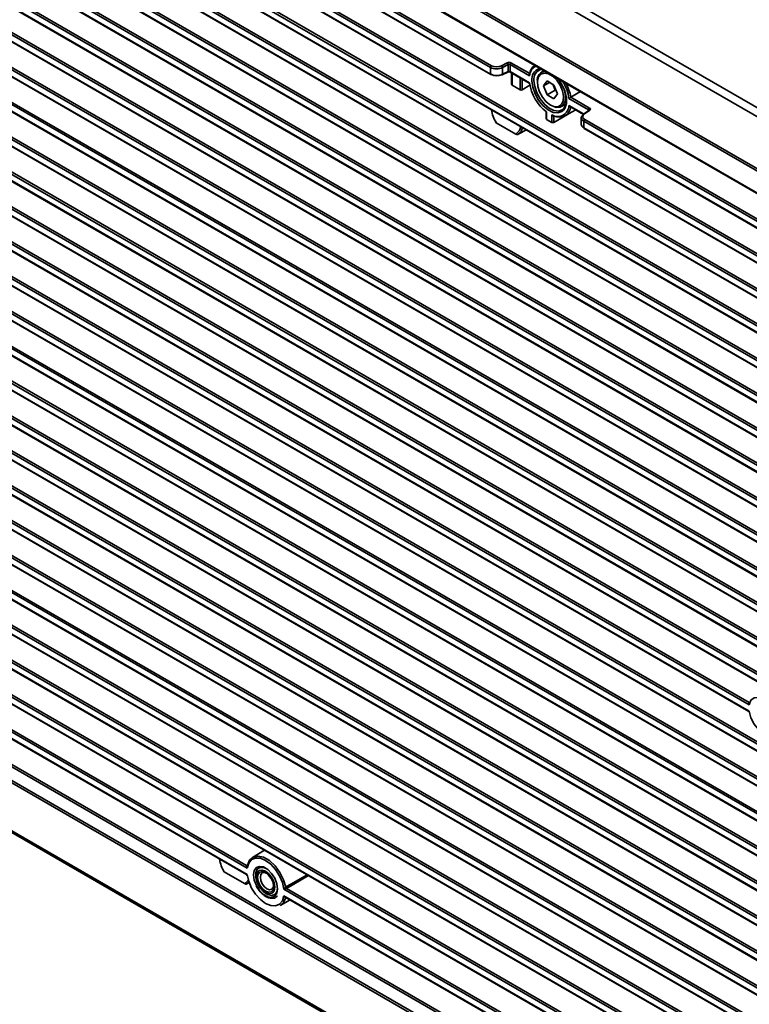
# Model space of a CAD drawing. Header units: millimetres. Extents: x 0 to 1118, y 0 to 864.
# Tile 8 of 250: x 135 to 168, y 154 to 198. Entities that reach past the tile are written whole.
import ezdxf

# ---------------------------------------------------------------- set-up
doc = ezdxf.new("R2010")
doc.units = ezdxf.units.MM

msp = doc.modelspace()

# ---------------------------------------------------------------- linework, layer by layer
at = {"color": 7, "linetype": 'Continuous', "lineweight": 35}
for p, q in [((188.328, 181.675), (104.359, 230.15)), ((104.536, 230.449), (188.505, 181.974)), ((104.292, 227.91), (188.261, 179.435)), ((104.292, 227.807), (188.261, 179.333)), ((104.292, 226.837), (188.261, 178.363)), ((104.305, 226.808), (188.274, 178.334)), ((188.261, 174.057), (104.292, 222.531)), ((104.336, 222.608), (188.305, 174.133)), ((104.292, 217.651), (188.261, 169.177)), ((104.305, 217.622), (188.274, 169.148)), ((188.261, 167.933), (104.292, 216.407)), ((104.336, 216.484), (188.305, 168.009)), ((104.292, 216.12), (188.261, 167.646)), ((104.305, 216.091), (188.274, 167.617)), ((115.235, 215.927), (188.261, 173.77)), ((115.248, 215.898), (188.274, 173.741)), ((104.336, 214.952), (188.305, 166.478)), ((188.261, 166.402), (104.292, 214.876)), ((104.292, 214.589), (188.261, 166.115)), ((104.305, 214.56), (188.274, 166.086)), ((188.261, 172.526), (115.235, 214.684)), ((115.278, 214.76), (188.305, 172.602)), ((188.261, 164.871), (104.292, 213.345)), ((104.336, 213.421), (188.305, 164.947)), ((104.292, 213.058), (188.261, 164.584)), ((104.305, 213.029), (188.274, 164.555)), ((188.261, 163.34), (104.292, 211.814)), ((104.292, 211.527), (188.261, 163.053)), ((104.305, 211.498), (188.274, 163.024)), ((104.336, 211.89), (188.305, 163.416)), ((188.261, 169.464), (115.235, 211.622)), ((115.278, 211.698), (188.305, 169.54)), ((188.261, 161.809), (104.292, 210.283)), ((104.336, 210.359), (188.305, 161.885)), ((104.292, 209.996), (188.261, 161.522)), ((104.305, 209.967), (188.274, 161.493)), ((188.261, 160.278), (106.977, 207.203)), ((107.053, 207.26), (188.305, 160.354)), ((104.292, 206.934), (188.261, 158.46)), ((104.305, 206.905), (188.274, 158.431)), ((107.142, 206.82), (188.261, 159.991)), ((107.235, 206.745), (188.274, 159.962)), ((156.162, 195.65), (136.392, 207.063)), ((136.392, 206.775), (156.162, 195.362)), ((136.405, 206.747), (156.175, 195.334)), ((136.435, 207.139), (156.206, 195.726)), ((188.261, 157.216), (104.292, 205.69)), ((104.336, 205.766), (188.305, 157.292)), ((188.261, 158.747), (106.759, 205.798)), ((107.048, 205.732), (188.305, 158.823)), ((130.614, 205.518), (188.261, 172.239)), ((130.627, 205.489), (188.274, 172.21)), ((104.292, 205.403), (188.261, 156.929)), ((104.305, 205.374), (188.274, 156.9)), ((188.261, 170.995), (130.614, 204.274)), ((130.658, 204.35), (188.305, 171.071)), ((130.482, 204.063), (188.261, 170.708)), ((130.495, 204.034), (188.274, 170.679)), ((188.261, 154.154), (104.292, 202.628)), ((104.336, 202.704), (188.305, 154.23)), ((104.292, 202.341), (188.261, 153.867)), ((104.305, 202.312), (188.274, 153.838)), ((104.336, 201.173), (188.305, 152.699)), ((188.261, 152.623), (104.292, 201.097)), ((106.759, 199.386), (188.261, 152.335)), ((147.217, 199.384), (185.198, 177.458)), ((106.985, 199.234), (188.274, 152.307)), ((185.22, 177.344), (147.108, 199.346)), ((147.108, 199.058), (185.22, 177.056)), ((147.168, 199.003), (185.187, 177.054)), ((104.336, 198.111), (188.305, 149.637)), ((188.261, 149.561), (104.292, 198.035)), ((104.292, 197.748), (188.261, 149.273)), ((104.305, 197.719), (188.274, 149.245)), ((106.977, 197.729), (188.261, 150.804)), ((107.013, 197.687), (188.274, 150.776)), ((188.261, 151.092), (107.142, 197.921)), ((107.298, 197.933), (188.305, 151.168)), ((188.261, 148.03), (104.292, 196.504)), ((104.336, 196.58), (188.305, 148.106)), ((104.292, 196.217), (188.261, 147.742)), ((104.305, 196.188), (188.274, 147.714)), ((156.162, 195.362), (156.162, 195.65)), ((156.636, 195.724), (156.885, 195.858)), ((156.928, 195.781), (156.678, 195.646)), ((156.678, 195.646), (156.678, 195.35)), ((156.928, 195.475), (156.928, 195.781)), ((157.014, 195.781), (157.014, 195.472)), ((157.875, 195.284), (157.014, 195.781)), ((157.057, 195.857), (157.881, 195.382)), ((158.3, 195.6), (158.351, 195.609)), ((158.517, 195.512), (158.399, 195.444)), ((104.336, 195.049), (188.305, 146.575)), ((156.664, 195.321), (156.914, 195.446)), ((156.678, 195.35), (156.928, 195.475)), ((157.014, 195.472), (157.875, 194.975)), ((157.027, 195.444), (157.861, 194.962)), ((157.085, 195.41), (157.085, 194.897)), ((157.104, 195.399), (157.104, 194.871)), ((157.459, 194.666), (157.459, 195.194)), ((157.546, 195.144), (157.546, 194.667)), ((158.64, 195.056), (158.486, 194.838)), ((158.946, 194.879), (158.64, 195.056)), ((188.261, 146.499), (104.292, 194.973)), ((104.292, 194.686), (188.261, 146.211)), ((104.305, 194.657), (188.274, 146.183)), ((157.459, 194.666), (157.104, 194.871)), ((157.892, 194.866), (157.546, 194.667)), ((158.218, 195.044), (158.218, 194.993)), ((158.752, 194.991), (158.486, 194.838)), ((158.486, 194.838), (158.64, 194.443)), ((158.993, 194.647), (158.64, 194.443)), ((158.891, 194.91), (158.993, 194.647)), ((159.099, 194.484), (158.946, 194.879)), ((158.993, 194.647), (159.048, 194.616)), ((158.64, 194.443), (158.946, 194.266)), ((158.946, 194.266), (159.099, 194.484)), ((160.465, 193.788), (159.605, 194.285)), ((160.115, 194.59), (159.685, 194.34)), ((159.685, 194.34), (160.509, 193.865)), ((158.793, 193.998), (158.837, 193.972)), ((159.274, 193.929), (159.475, 194.044)), ((159.425, 193.525), (159.9, 193.785)), ((159.605, 193.976), (160.246, 193.606)), ((159.644, 193.933), (160.242, 193.588)), ((160.48, 193.765), (160.255, 193.616)), ((160.513, 193.764), (160.289, 193.615)), ((160.465, 193.756), (160.465, 193.788)), ((188.261, 144.968), (104.292, 193.442)), ((104.336, 193.518), (188.305, 145.044)), ((158.606, 193.69), (158.606, 193.396)), ((158.624, 193.695), (158.624, 193.37)), ((158.855, 193.237), (158.624, 193.37)), ((158.855, 193.237), (158.855, 193.562)), ((159.713, 193.682), (158.942, 193.238)), ((158.942, 193.518), (158.942, 193.238)), ((160.147, 193.441), (160.147, 193.15)), ((160.3, 193.362), (180.07, 181.949)), ((104.292, 193.155), (188.261, 144.68)), ((104.305, 193.126), (188.274, 144.652)), ((156.41, 193.221), (157.268, 192.726)), ((157.733, 192.903), (157.376, 192.714)), ((180.027, 181.873), (160.256, 193.286)), ((160.256, 193.286), (160.256, 192.999)), ((160.256, 192.999), (180.027, 181.585)), ((160.269, 192.97), (180.04, 181.557)), ((188.261, 143.437), (104.292, 191.911)), ((104.292, 191.624), (188.261, 143.149)), ((104.305, 191.595), (188.274, 143.121)), ((104.336, 191.987), (188.305, 143.513)), ((188.261, 141.906), (104.292, 190.38)), ((104.336, 190.456), (188.305, 141.982)), ((104.292, 190.093), (188.261, 141.618)), ((104.305, 190.064), (188.274, 141.59)), ((188.261, 140.375), (104.292, 188.849)), ((104.292, 188.562), (188.261, 140.087)), ((104.336, 188.925), (188.305, 140.451)), ((104.305, 188.533), (188.274, 140.059)), ((188.261, 138.844), (104.292, 187.318)), ((104.336, 187.394), (188.305, 138.92)), ((167.518, 167.66), (132.991, 187.592)), ((132.991, 187.305), (167.518, 167.372)), ((133.07, 187.648), (167.526, 167.756)), ((104.292, 187.031), (188.261, 138.556)), ((104.305, 187.002), (188.274, 138.528)), ((133.029, 187.261), (167.506, 167.358)), ((188.261, 137.313), (104.292, 185.787)), ((104.336, 185.863), (188.305, 137.389)), ((104.292, 185.5), (188.261, 137.025)), ((104.305, 185.471), (188.274, 136.997)), ((188.261, 134.251), (104.292, 182.725)), ((104.336, 182.801), (188.305, 134.327)), ((107.443, 182.539), (145.446, 160.6)), ((104.292, 182.132), (188.261, 133.658)), ((145.469, 160.486), (107.333, 182.501)), ((107.333, 182.213), (145.469, 160.198)), ((107.393, 182.158), (145.435, 160.196)), ((104.292, 182.03), (188.261, 133.556)), ((104.325, 179.902), (188.294, 131.428)), ((104.377, 179.791), (188.346, 131.317)), ((146.228, 161.27), (145.703, 160.952)), ((145.446, 160.6), (145.488, 160.625)), ((144.461, 160.313), (145.352, 159.799)), ((145.87, 160.2), (145.87, 160.11)), ((148.162, 160.153), (147.194, 159.591)), ((145.568, 159.848), (145.459, 159.788)), ((147.194, 159.591), (185.198, 137.651)), ((146.277, 159.406), (146.355, 159.361)), ((185.22, 137.537), (147.085, 159.552)), ((147.085, 159.265), (185.22, 137.25)), ((147.144, 159.209), (185.187, 137.248)), ((147.17, 159.195), (147.16, 159.189)), ((146.922, 158.84), (147.364, 159.083))]:
    msp.add_line(p, q, dxfattribs=at)
at = {"color": 7, "linetype": 'Continuous', "lineweight": 35, "flags": 128}
for points in [[(159.364, 193.77), (159.297, 193.712), (159.12, 193.651), (158.909, 193.677), (158.683, 193.788), (158.462, 193.974), (158.266, 194.218), (158.112, 194.498), (158.014, 194.791), (157.98, 195.069)], [(158.067, 195.068), (158.099, 194.807), (158.192, 194.531), (158.337, 194.267), (158.522, 194.037), (158.73, 193.862), (158.942, 193.758), (159.141, 193.733), (159.308, 193.79), (159.428, 193.925), (159.491, 194.124), (159.499, 194.233)], [(158.793, 193.997), (158.979, 193.926), (159.146, 193.934), (159.274, 194.02), (159.35, 194.177), (159.365, 194.385), (159.319, 194.624), (159.215, 194.866), (159.066, 195.087), (158.887, 195.261), (158.698, 195.37), (158.519, 195.402), (158.37, 195.354), (158.267, 195.231), (158.22, 195.046), (158.236, 194.82), (158.312, 194.576), (158.44, 194.341), (158.606, 194.141), (158.793, 193.997)], [(159.109, 195.171), (159.131, 195.145), (159.292, 194.908), (159.403, 194.646), (159.453, 194.389), (159.437, 194.165), (159.355, 193.997), (159.217, 193.903), (159.038, 193.895), (158.837, 193.972)], [(159.128, 195.16), (159.297, 194.906), (159.424, 194.616), (159.491, 194.327), (159.491, 194.066), (159.424, 193.854), (159.364, 193.77)], [(168.788, 166.927), (168.709, 167.212), (168.564, 167.489), (168.371, 167.727), (168.153, 167.897), (167.935, 167.979), (167.742, 167.964), (167.597, 167.853), (167.518, 167.66)], [(167.518, 167.372), (167.597, 167.088), (167.742, 166.81), (167.935, 166.572), (168.153, 166.402), (168.371, 166.32), (168.564, 166.335), (168.709, 166.446), (168.788, 166.639)], [(147.085, 159.552), (147.018, 159.847), (146.892, 160.143), (146.716, 160.418), (146.506, 160.65), (146.277, 160.82), (146.048, 160.914), (145.837, 160.925), (145.662, 160.853), (145.536, 160.702), (145.469, 160.486)], [(145.481, 160.611), (145.575, 160.831), (145.736, 160.969), (145.948, 161.013), (146.192, 160.959), (146.448, 160.811), (146.693, 160.583), (146.905, 160.294), (147.065, 159.971), (147.16, 159.642)], [(146.806, 159.57), (146.775, 159.379), (146.683, 159.248), (146.542, 159.193), (146.369, 159.22), (146.185, 159.326), (146.012, 159.498), (145.871, 159.716), (145.779, 159.953), (145.747, 160.181), (145.779, 160.372), (145.871, 160.502), (146.012, 160.558), (146.185, 160.531), (146.369, 160.424), (146.542, 160.252), (146.683, 160.034), (146.775, 159.797), (146.806, 159.57)], [(146.308, 160.468), (146.187, 160.516), (146.028, 160.516), (145.908, 160.434), (145.843, 160.279), (145.843, 160.073), (145.908, 159.843), (146.028, 159.622), (146.187, 159.438), (146.365, 159.316), (146.537, 159.274), (146.679, 159.316), (146.773, 159.437), (146.806, 159.606)], [(145.469, 160.198), (145.536, 159.904), (145.662, 159.607), (145.837, 159.332), (146.048, 159.101), (146.277, 158.931), (146.506, 158.836), (146.716, 158.825), (146.892, 158.897), (147.018, 159.048), (147.085, 159.265)], [(145.99, 160.373), (145.901, 160.272), (145.87, 160.11), (145.901, 159.913), (145.989, 159.709), (146.121, 159.531), (146.277, 159.406), (146.432, 159.352), (146.564, 159.377), (146.652, 159.479), (146.683, 159.64), (146.653, 159.838), (146.565, 160.041), (146.433, 160.219), (146.277, 160.345), (146.121, 160.399), (145.99, 160.373)], [(146.027, 160.308), (145.95, 160.22), (145.923, 160.08), (145.95, 159.908), (146.027, 159.731), (146.141, 159.576), (146.277, 159.467), (146.412, 159.42), (146.527, 159.442), (146.603, 159.53), (146.63, 159.671), (146.604, 159.843), (146.527, 160.019), (146.412, 160.174), (146.277, 160.283), (146.142, 160.331), (146.027, 160.308)], [(146.133, 160.268), (146.069, 160.196), (146.047, 160.079), (146.069, 159.938), (146.132, 159.792), (146.227, 159.664), (146.339, 159.574), (146.45, 159.535), (146.545, 159.554), (146.608, 159.626), (146.629, 159.709)], [(146.309, 160.263), (146.227, 160.287), (146.133, 160.268)], [(147.16, 159.642), (147.231, 159.684), (147.518, 159.85), (148.101, 160.188)], [(145.556, 159.881), (145.542, 159.861), (145.459, 159.788)], [(147.16, 159.189), (147.065, 158.969), (146.922, 158.84)], [(147.16, 159.189), (147.162, 159.195), (147.164, 159.198)]]:
    msp.add_lwpolyline(points, dxfattribs=at)
at = {"color": 7, "linetype": 'Continuous', "lineweight": 35}
for centre, radius, start, end in [((156.258, 195.645), 0.0963, 123.2297, 177.3477), ((156.576, 195.64), 0.102, 3.2924, 54.3581), ((156.825, 195.775), 0.102, 3.2924, 54.3581), ((157.11, 195.777), 0.0963, 123.2297, 177.3477), ((158.406, 195.25), 0.532, 117.9508, 176.3649), ((158.451, 195.305), 0.575, 128.3137, 172.3694), ((158.448, 195.148), 0.475, 108.203, 189.6293), ((158.501, 195.145), 0.44, 102.2362, 190.0258), ((158.595, 195.105), 0.382, 94.5395, 189.2394), ((156.192, 195.358), 0.03, 172.814, 235.8738), ((156.188, 195.362), 0.0309, 245.3602, 304.6041), ((156.654, 195.348), 0.0293, 231.4526, 291.0826), ((156.649, 195.346), 0.0298, 301.8702, 7.2151), ((156.897, 195.472), 0.0308, 302.9787, 6.1065), ((157.044, 195.469), 0.0309, 173.763, 234.9248), ((159.832, 195.262), 1.979, 188.3313, 232.3756), ((157.672, 194.004), 1.953, 8.2896, 32.3047), ((157.7, 194.005), 2.013, 9.5676, 28.3534), ((157.59, 193.982), 1.403, 187.9227, 212.7999), ((159.103, 193.999), 0.502, 240.4154, 357.4752), ((159.171, 193.981), 0.517, 243.7567, 354.2218), ((160.562, 193.784), 0.0963, 123.2297, 177.3477), ((160.495, 193.737), 0.0321, 55.624, 119.2027), ((160.274, 193.591), 0.0314, 127.931, 185.8542), ((160.271, 193.588), 0.0321, 55.624, 119.2027), ((160.353, 193.282), 0.0963, 123.2297, 177.3477), ((157.072, 193.084), 0.408, 298.7885, 355.2133), ((157.14, 193.065), 0.422, 303.8558, 351.6926), ((160.286, 192.995), 0.03, 172.814, 235.8738), ((145.663, 161.069), 1.42, 187.7925, 212.1838), ((145.461, 160.621), 0.0256, 235.1406, 295.1385), ((145.184, 160.119), 0.362, 297.7594, 338.8705), ((147.239, 159.658), 0.0807, 191.2513, 236.3591)]:
    msp.add_arc(centre, radius, start, end, dxfattribs=at)
for centre, major_axis, ratio, start_param, end_param in [((156.427, 195.807), (0.375, 0.005), 0.585623, 3.919505, 5.437941), ((156.427, 195.858), (0.312, 0.005), 0.587275, 3.917956, 5.436392), ((156.969, 195.804), (0.125, 0.002), 0.587275, 0.776363, 2.294799), ((156.97, 195.754), (0.0625, 0.002), 0.597067, 0.766692, 2.285129), ((156.97, 195.448), (0.0625, -0.0018), 0.556803, 0.801667, 2.320104), ((156.427, 195.511), (0.375, -0.005), 0.56883, 3.934054, 5.45249), ((156.427, 195.459), (0.312, -0.005), 0.567125, 3.935417, 5.453853), ((157.148, 194.898), (0.0625, 0.001), 0.587275, 3.132557, 3.917956), ((157.503, 194.693), (0.0625, 0.001), 0.587275, 3.917956, 5.471299), ((160.421, 193.761), (0.0625, 0.002), 0.597067, 6.259614, 7.049877), ((160.42, 193.812), (0.125, 0.002), 0.587275, 5.541112, 7.059548), ((158.669, 193.397), (0.0625, 0.001), 0.587275, 3.132557, 3.917956), ((160.522, 193.444), (0.375, 0.005), 0.585623, 2.401068, 3.919505), ((160.521, 193.494), (0.312, 0.005), 0.587275, 2.399519, 3.917956), ((158.899, 193.264), (0.0625, 0.001), 0.587275, 3.917956, 5.471299), ((160.522, 193.147), (0.375, -0.005), 0.56883, 3.148655, 3.934054)]:
    msp.add_ellipse(centre, major_axis=major_axis, ratio=ratio, start_param=start_param, end_param=end_param, dxfattribs=at)
for points, knots in [([(156.914, 195.446), (156.919, 195.448), (156.928, 195.452), (156.951, 195.457), (156.976, 195.457), (157, 195.454), (157.017, 195.448), (157.024, 195.445), (157.027, 195.444)], [0, 0, 0, 0, 0.1685484, 0.340702, 0.5285261, 0.7234232, 0.8925475, 1, 1, 1, 1]), ([(157.875, 195.284), (157.874, 195.284), (157.871, 195.291), (157.864, 195.308), (157.86, 195.333), (157.862, 195.356), (157.869, 195.372), (157.877, 195.379), (157.881, 195.382)], [0, 0, 0, 0, 0.007088, 0.20882, 0.476997, 0.68566, 0.842539, 1, 1, 1, 1]), ([(159.685, 194.34), (159.681, 194.337), (159.672, 194.332), (159.655, 194.321), (159.636, 194.308), (159.618, 194.295), (159.608, 194.288), (159.605, 194.285), (159.605, 194.285)], [0, 0, 0, 0, 0.157461, 0.31434, 0.523003, 0.79118, 0.992912, 1, 1, 1, 1]), ([(159.605, 193.976), (159.605, 193.976), (159.608, 193.969), (159.618, 193.955), (159.632, 193.939), (159.642, 193.934), (159.644, 193.933)], [0, 0, 0, 0, 0.012975, 0.382274, 0.873208, 1, 1, 1, 1]), ([(160.486, 193.77), (160.486, 193.77), (160.486, 193.772), (160.485, 193.768), (160.481, 193.766), (160.48, 193.765)], [0, 0, 0, 0, 0.009612, 0.707508, 1, 1, 1, 1]), ([(158.855, 193.562), (158.855, 193.561), (158.859, 193.555), (158.87, 193.54), (158.89, 193.524), (158.911, 193.514), (158.929, 193.512), (158.938, 193.516), (158.942, 193.518)], [0, 0, 0, 0, 0.007039, 0.211653, 0.481077, 0.688977, 0.844192, 1, 1, 1, 1]), ([(156.41, 193.221), (156.401, 193.228), (156.385, 193.239), (156.376, 193.257), (156.376, 193.27), (156.381, 193.279), (156.386, 193.283), (156.388, 193.284)], [0, 0, 0, 0, 0.3734553, 0.6045337, 0.7822529, 0.9236244, 1, 1, 1, 1]), ([(157.376, 192.714), (157.371, 192.712), (157.361, 192.708), (157.341, 192.706), (157.316, 192.708), (157.29, 192.715), (157.275, 192.723), (157.268, 192.726)], [0, 0, 0, 0, 0.144131, 0.287485, 0.494767, 0.786831, 1, 1, 1, 1]), ([(167.518, 167.372), (167.518, 167.372), (167.514, 167.369), (167.507, 167.363), (167.504, 167.359), (167.506, 167.359), (167.506, 167.359)], [0, 0, 0, 0, 0.0132105, 0.4573476, 0.9274072, 1, 1, 1, 1]), ([(167.526, 167.756), (167.522, 167.753), (167.514, 167.747), (167.507, 167.732), (167.504, 167.711), (167.507, 167.686), (167.514, 167.668), (167.518, 167.66), (167.518, 167.66)], [0, 0, 0, 0, 0.1611802, 0.3218151, 0.4950544, 0.7509879, 0.9928073, 1, 1, 1, 1]), ([(145.469, 160.486), (145.468, 160.486), (145.46, 160.498), (145.449, 160.515), (145.438, 160.541), (145.432, 160.563), (145.434, 160.581), (145.438, 160.592), (145.442, 160.597), (145.446, 160.599), (145.446, 160.6)], [0, 0, 0, 0, 0.007763, 0.321506, 0.440007, 0.666124, 0.830628, 0.88288, 0.980766, 1, 1, 1, 1]), ([(145.461, 160.575), (145.461, 160.575), (145.457, 160.565), (145.458, 160.548), (145.46, 160.519), (145.464, 160.499), (145.468, 160.486), (145.469, 160.486)], [0, 0, 0, 0, 0.010793, 0.344996, 0.520565, 0.988358, 1, 1, 1, 1]), ([(145.481, 160.611), (145.48, 160.611), (145.476, 160.608), (145.472, 160.603), (145.465, 160.592), (145.463, 160.582), (145.461, 160.575)], [0, 0, 0, 0, 0.059316, 0.367061, 0.5206925, 1, 1, 1, 1]), ([(144.461, 160.313), (144.452, 160.319), (144.437, 160.33), (144.428, 160.348), (144.428, 160.361), (144.433, 160.37), (144.439, 160.374), (144.441, 160.376)], [0, 0, 0, 0, 0.360089, 0.592382, 0.770765, 0.914018, 1, 1, 1, 1]), ([(145.435, 160.196), (145.436, 160.196), (145.441, 160.193), (145.45, 160.183), (145.457, 160.171), (145.458, 160.164), (145.458, 160.163)], [0, 0, 0, 0, 0.035731, 0.465211, 0.926134, 1, 1, 1, 1]), ([(145.436, 160.197), (145.437, 160.196), (145.439, 160.195), (145.449, 160.195), (145.46, 160.197), (145.468, 160.198), (145.469, 160.198)], [0, 0, 0, 0, 0.259725, 0.459094, 0.98694, 1, 1, 1, 1]), ([(145.469, 160.198), (145.468, 160.198), (145.464, 160.189), (145.46, 160.179), (145.458, 160.167), (145.459, 160.164), (145.459, 160.163)], [0, 0, 0, 0, 0.0145192, 0.597942, 0.8169089, 1, 1, 1, 1]), ([(145.459, 160.163), (145.459, 160.161), (145.46, 160.156), (145.465, 160.154), (145.469, 160.154), (145.471, 160.155), (145.471, 160.155)], [0, 0, 0, 0, 0.365291, 0.840587, 0.98619, 1, 1, 1, 1]), ([(145.459, 159.788), (145.455, 159.786), (145.445, 159.782), (145.426, 159.779), (145.401, 159.781), (145.374, 159.787), (145.359, 159.795), (145.352, 159.799)], [0, 0, 0, 0, 0.144147, 0.287593, 0.490274, 0.771277, 1, 1, 1, 1]), ([(145.87, 159.703), (145.878, 159.685), (145.92, 159.591), (146.038, 159.439), (146.211, 159.274), (146.402, 159.171), (146.579, 159.144), (146.721, 159.178), (146.775, 159.241), (146.795, 159.265)], [0, 0, 0, 0, 0.040805, 0.215885, 0.391606, 0.568758, 0.747567, 0.903894, 1, 1, 1, 1]), ([(147.085, 159.552), (147.085, 159.553), (147.09, 159.561), (147.097, 159.574), (147.111, 159.594), (147.124, 159.611), (147.138, 159.625), (147.149, 159.635), (147.155, 159.639), (147.159, 159.642), (147.16, 159.642)], [0, 0, 0, 0, 0.007833, 0.322591, 0.440724, 0.665594, 0.829659, 0.879918, 0.980595, 1, 1, 1, 1]), ([(147.194, 159.591), (147.194, 159.59), (147.19, 159.588), (147.183, 159.585), (147.17, 159.578), (147.151, 159.571), (147.131, 159.564), (147.108, 159.557), (147.094, 159.554), (147.085, 159.552), (147.085, 159.552)], [0, 0, 0, 0, 0.019234, 0.11712, 0.169372, 0.333876, 0.559993, 0.678494, 0.992237, 1, 1, 1, 1]), ([(147.16, 159.189), (147.159, 159.189), (147.155, 159.187), (147.149, 159.186), (147.138, 159.188), (147.124, 159.195), (147.111, 159.21), (147.097, 159.233), (147.09, 159.251), (147.085, 159.264), (147.085, 159.265)], [0, 0, 0, 0, 0.019405, 0.120082, 0.170341, 0.334406, 0.559276, 0.677409, 0.992167, 1, 1, 1, 1]), ([(147.085, 159.265), (147.085, 159.265), (147.094, 159.253), (147.108, 159.238), (147.128, 159.22), (147.139, 159.214), (147.145, 159.21)], [0, 0, 0, 0, 0.0131234, 0.5435302, 0.7438664, 1, 1, 1, 1])]:
    msp.add_open_spline(points, degree=3, knots=knots, dxfattribs=at)

doc.saveas('drawing.dxf')
